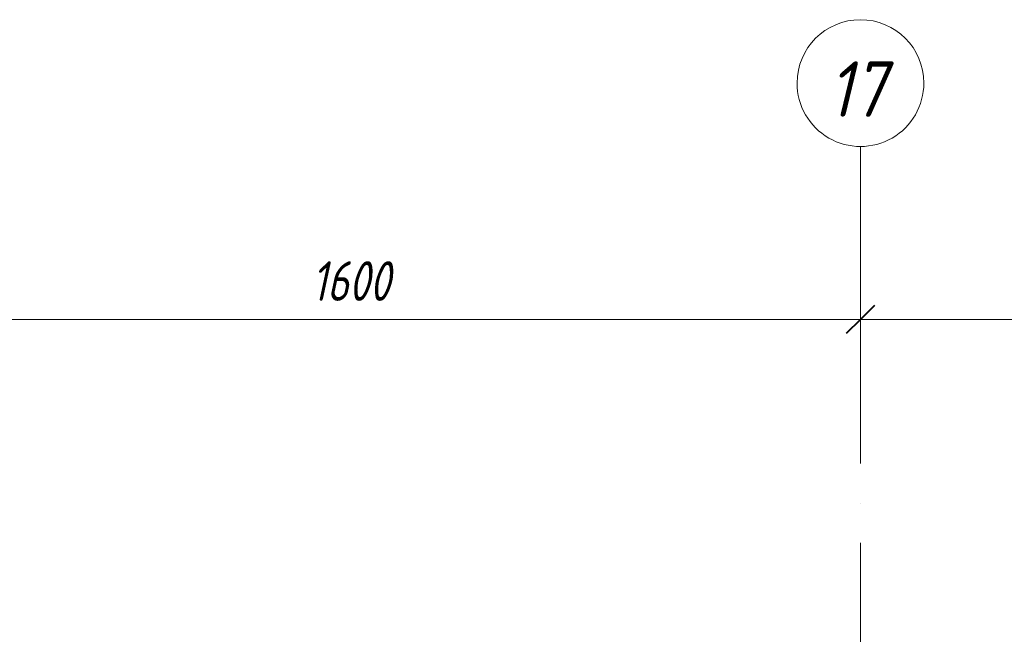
# Model space of a CAD drawing. Header units: millimetres. Extents: x 25712 to 56175, y 7539 to 18037.
# Tile 68 of 73: x 50274 to 51827, y 17068 to 18037. Entities that reach past the tile are written whole.
import ezdxf

# ---------------------------------------------------------------- set-up
doc = ezdxf.new("R2010")
doc.units = ezdxf.units.MM
doc.linetypes.add('ADSK_Линия сетки', pattern=[625, 500, -62.5, 0, -62.5])
for name, color, linetype, lineweight in [('A-____-____-DIMS', 211, 'Continuous', 9), ('A-____-____-DIMS-25', 211, 'Continuous', 9), ('S-GRID-____-IDEN', 1, 'Continuous', 20), ('S-GRID-____-OTLN', 1, 'Continuous', 9)]:
    doc.layers.add(name, color=color, linetype=linetype, lineweight=lineweight)
doc.styles.add('GOST Common_I', font='GOST Common Italic.ttf', dxfattribs={"width": 0.9, "height": 87.5})
doc.styles.add('GOST Common_I_2', font='GOST Common Italic.ttf', dxfattribs={"width": 0.8, "height": 62.5})
doc.dimstyles.new('ADSK_Округление_5мм__Узкий__1', dxfattribs={"dimscale": 304.8, "dimtxt": 0.206224, "dimasz": 0.147638, "dimexe": 0.123031, "dimexo": 0.000269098, "dimgap": 0.032808, "dimtad": 1, "dimdec": 0, "dimlfac": 304.8, "dimrnd": 5, "dimdsep": 46, "dimtxsty": 'GOST Common_I_2', "dimblk1": 'OBLIQUE', "dimblk2": 'OBLIQUE', "dimsah": 1, "dimcen": 0.09, "dimdle": 0.123031, "dimazin": 0, "dimtfac": 1, "dimtdec": 4, "dimtix": 1, "dimtmove": 0, "dimatfit": 3, "dimfxl": 1, "dimtvp": 1, "dimtfill": 1, "dimtolj": 1, "dimtzin": 0, "dimlwd": 20, "dimlwe": 20, "dimarcsym": 2})

# ---------------------------------------------------------------- blocks, each defined once
blk = doc.blocks.new('Ось сетки - Круг_Ø8 мм-6408-КЖ1_ПЭ_ВЭ2_Армирование_Вертикальное')
at = {"layer": 'S-GRID-____-IDEN'}
for start, end in [(90, 270), (270, 90)]:
    blk.add_arc((25812.2, 9000), 100, start, end, dxfattribs=at)
blk = doc.blocks.new('DIMBLOCK331-КЖ1_ПЭ_ВЭ2_Армирование_Вертикальное')
at = {"layer": 'A-____-____-DIMS-25', "lineweight": 40}
for p, q in [((50000, 17564.4), (50022.5, 17586.9)), ((51600, 17564.4), (51622.5, 17586.9)), ((50000, 17564.4), (49977.5, 17541.9)), ((51600, 17564.4), (51577.5, 17541.9))]:
    blk.add_line(p, q, dxfattribs=at)
at = {"layer": 'A-____-____-DIMS-25', "lineweight": 20}
for p, q in [((50000, 17564.4), (50000, 17571.2)), ((50000, 17564.4), (51600, 17564.4)), ((50000, 17564.4), (50000, 17526.9)), ((51600, 17564.4), (51600, 17571.2)), ((51600, 17564.4), (51600, 17526.9))]:
    blk.add_line(p, q, dxfattribs=at)
at = {"layer": 'A-____-____-DIMS-25', "color": 0, "lineweight": 20, "insert": (50734.5, 17656.1), "char_height": 62.5, "width": 157.25, "attachment_point": 1, "line_spacing_factor": 1.022761, "style": 'GOST Common_I_2', "bg_fill": 3, "box_fill_scale": 1.25, "bg_fill_color": 256, "bg_fill_true_color": 13158600, "bg_fill_transparency": 0}
blk.add_mtext('1600', dxfattribs=at)
blk = doc.blocks.new('_Oblique')
at = {"color": 0, "linetype": 'ByBlock', "lineweight": -2}
blk.add_line((-0.5, -0.5), (0.5, 0.5), dxfattribs=at)
blk = doc.blocks.new('DIMBLOCK332-КЖ1_ПЭ_ВЭ2_Армирование_Вертикальное')
at = {"layer": 'A-____-____-DIMS-25', "lineweight": 40}
for p, q in [((51600, 17564.4), (51622.5, 17586.9)), ((54200, 17564.4), (54222.5, 17586.9)), ((51600, 17564.4), (51577.5, 17541.9)), ((54200, 17564.4), (54177.5, 17541.9))]:
    blk.add_line(p, q, dxfattribs=at)
at = {"layer": 'A-____-____-DIMS-25', "lineweight": 20}
for p, q in [((51600, 17564.4), (51600, 17571.2)), ((51600, 17564.4), (54200, 17564.4)), ((51600, 17564.4), (51600, 17526.9)), ((54200, 17564.4), (54200, 17571.2)), ((54200, 17564.4), (54200, 17526.9))]:
    blk.add_line(p, q, dxfattribs=at)
at = {"layer": 'A-____-____-DIMS-25', "color": 0, "lineweight": 20, "insert": (52829.7, 17656.1), "char_height": 62.5, "width": 168.756, "attachment_point": 1, "line_spacing_factor": 1.022761, "style": 'GOST Common_I_2', "bg_fill": 3, "box_fill_scale": 1.25, "bg_fill_color": 256, "bg_fill_true_color": 13158600, "bg_fill_transparency": 0}
blk.add_mtext('2600', dxfattribs=at)

msp = doc.modelspace()

# ---------------------------------------------------------------- linework, layer by layer
at = {"layer": 'S-GRID-____-OTLN', "linetype": 'ADSK_Линия сетки'}
msp.add_line((51600, 17837.0611), (51600, 7743.3165), dxfattribs=at)

# ---------------------------------------------------------------- block references
at = {"layer": 'S-GRID-____-IDEN', "rotation": 270.0000000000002}
msp.add_blockref('Ось сетки - Круг_Ø8 мм-6408-КЖ1_ПЭ_ВЭ2_Армирование_Вертикальное', (42600, 43749.2757), dxfattribs=at)

# ---------------------------------------------------------------- texts
at = {"layer": 'S-GRID-____-IDEN', "lineweight": 9, "insert": (51548.7952, 17971.3809), "char_height": 87.5, "width": 120.854391, "attachment_point": 1, "style": 'GOST Common_I'}
msp.add_mtext('17', dxfattribs=at)

# ---------------------------------------------------------------- next in the draw order: dimensions: what is measured, and where the dimension line sits
at = {"layer": 'A-____-____-DIMS', "lineweight": 20}
dim = msp.add_linear_dim(base=(51600, 17564.3826), p1=(50000, 17596.2024), p2=(51600, 17596.2024), dimstyle='ADSK_Округление_5мм__Узкий__1', override={"dimpost": '<>', "dimfxl": 1600}, dxfattribs=at)
dim.commit()
dim.dimension.update_dxf_attribs({"geometry": 'DIMBLOCK331-КЖ1_ПЭ_ВЭ2_Армирование_Вертикальное', "text_midpoint": (50800, 17606.0351)})

# ---------------------------------------------------------------- next in the draw order: dimensions: what is measured, and where the dimension line sits
dim = msp.add_linear_dim(base=(54200, 17564.3826), p1=(51600, 17596.2024), p2=(54200, 17596.2024), dimstyle='ADSK_Округление_5мм__Узкий__1', override={"dimpost": '<>', "dimfxl": 2600}, dxfattribs=at)
dim.commit()
dim.dimension.update_dxf_attribs({"geometry": 'DIMBLOCK332-КЖ1_ПЭ_ВЭ2_Армирование_Вертикальное', "text_midpoint": (52900, 17606.0351)})

doc.saveas('drawing.dxf')
